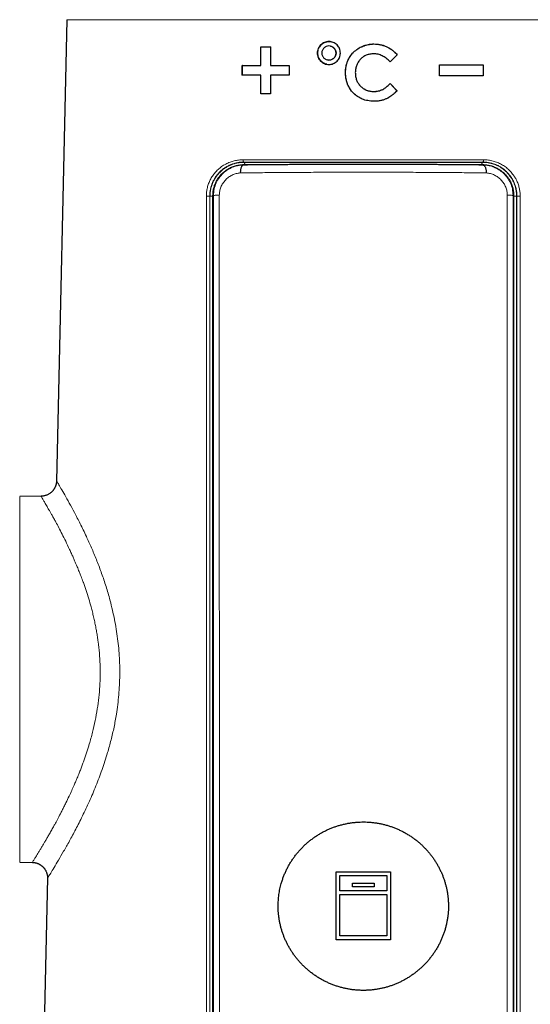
# Model space of a CAD drawing. Header units: millimetres. Extents: x 8 to 882, y 12 to 770.
# Tile 46 of 60: x 425 to 472, y 555 to 645. Entities that reach past the tile are written whole.
import ezdxf

# ---------------------------------------------------------------- set-up
doc = ezdxf.new("R2010")
doc.units = ezdxf.units.MM

msp = doc.modelspace()

# ---------------------------------------------------------------- linework, layer by layer
at = {"color": 7, "linetype": 'Continuous', "lineweight": 30}
for p, q in [((429.832, 645.3), (428.87, 603)), ((447.6, 642.8), (448.5, 642.8)), ((447.6, 641.1), (447.6, 642.8)), ((447.614, 642.799), (447.6, 642.8)), ((447.614, 641.099), (447.614, 642.799)), ((447.614, 642.799), (448.512, 642.799)), ((448.5, 642.8), (448.5, 641.1)), ((453.983, 642.88), (453.978, 642.881)), ((457.979, 643.076), (457.981, 643.077)), ((460.11, 642.08), (459.452, 641.451)), ((460.114, 642.081), (459.456, 641.452)), ((460.11, 642.08), (460.114, 642.081)), ((445.9, 640.2), (445.9, 641.1)), ((445.916, 641.099), (445.9, 641.1)), ((445.916, 640.199), (445.916, 641.099)), ((447.614, 641.099), (447.6, 641.1)), ((448.512, 641.099), (448.5, 641.1)), ((450.2, 641.1), (450.2, 640.2)), ((453.73, 641.605), (453.735, 641.604)), ((464, 640.15), (464, 641.15)), ((467.984, 641.149), (468, 641.15)), ((467.984, 641.149), (467.984, 640.149)), ((468, 641.15), (468, 640.15)), ((447.6, 638.5), (447.6, 640.2)), ((447.614, 640.199), (447.6, 640.2)), ((447.614, 638.499), (447.614, 640.199)), ((448.5, 640.2), (448.5, 638.5)), ((455.373, 640.456), (455.371, 640.456)), ((459.452, 639.444), (460.09, 638.774)), ((459.456, 639.445), (460.094, 638.775)), ((448.5, 638.5), (447.6, 638.5)), ((457.961, 638.717), (457.963, 638.718)), ((460.09, 638.774), (460.094, 638.775)), ((427.458, 601.607), (425.495, 601.573)), ((425.495, 568.063), (426.662, 568.042)), ((454.507, 567.181), (454.5, 567.186)), ((459.493, 567.181), (459.5, 567.186)), ((428.042, 566.619), (426.012, 477.329)), ((454.85, 565.44), (454.85, 566.838)), ((456.003, 566.138), (456, 566.142)), ((456, 565.792), (456, 566.142)), ((456.003, 565.789), (456.003, 566.138)), ((457.997, 566.138), (458, 566.142)), ((457.997, 566.138), (457.997, 565.789)), ((458, 566.142), (458, 565.792)), ((459.15, 566.838), (459.15, 565.44)), ((454.856, 565.437), (454.85, 565.44)), ((459.144, 565.437), (459.15, 565.44)), ((454.507, 560.945), (454.5, 560.943)), ((459.493, 560.945), (459.5, 560.943))]:
    msp.add_line(p, q, dxfattribs=at)
at = {"color": 252, "linetype": 'Continuous', "lineweight": 0}
for p, q in [((484.168, 645.3), (429.832, 645.3)), ((446.001, 632.004), (446.002, 631.974)), ((446.05, 632.252), (446.05, 632.222)), ((467.95, 632.222), (467.95, 632.252)), ((467.999, 632.004), (467.998, 631.974)), ((443.219, 629.187), (443.265, 629.187)), ((443.261, 495.733), (443.265, 629.187)), ((443.797, 629.209), (443.816, 495.754)), ((470.184, 495.754), (470.203, 629.209)), ((470.735, 629.187), (470.739, 495.733)), ((470.781, 629.187), (470.735, 629.187)), ((442.944, 629.118), (442.915, 629.118)), ((471.085, 629.118), (471.056, 629.118)), ((425.495, 601.573), (425.495, 568.063))]:
    msp.add_line(p, q, dxfattribs=at)
at = {"color": 252, "linetype": 'Continuous', "lineweight": 0, "flags": 128}
for points in [[(445.972, 632.457), (445.972, 632.428), (445.974, 632.4), (445.978, 632.373), (445.983, 632.348), (445.99, 632.324), (445.998, 632.304), (446.007, 632.286), (446.017, 632.272), (446.028, 632.261), (446.039, 632.255), (446.05, 632.252)], [(446.134, 632.017), (446.133, 632.046), (446.131, 632.074), (446.127, 632.101), (446.121, 632.126), (446.114, 632.149), (446.106, 632.17), (446.096, 632.188), (446.085, 632.202), (446.074, 632.212), (446.062, 632.219), (446.05, 632.222)], [(467.95, 632.222), (467.938, 632.219), (467.926, 632.212), (467.915, 632.202), (467.904, 632.188), (467.894, 632.17), (467.886, 632.149), (467.879, 632.126), (467.873, 632.101), (467.869, 632.074), (467.867, 632.046), (467.866, 632.017)], [(468.028, 632.457), (468.028, 632.428), (468.026, 632.4), (468.022, 632.373), (468.017, 632.348), (468.01, 632.324), (468.002, 632.304), (467.993, 632.286), (467.983, 632.272), (467.972, 632.261), (467.961, 632.255), (467.95, 632.252)]]:
    msp.add_lwpolyline(points, dxfattribs=at)
at = {"color": 252, "linetype": 'Continuous', "lineweight": 0}
for centre, radius, start, end in [((442.716, 625.929), 3.195, 86.43097, 91.89336), ((443.132, 631.94), 2.828, 266.18585, 271.78392), ((470.866, 632.08), 2.969, 268.35453, 273.68023), ((471.284, 625.929), 3.195, 88.10664, 93.56903)]:
    msp.add_arc(centre, radius, start, end, dxfattribs=at)
at = {"color": 7, "linetype": 'Continuous', "lineweight": 30}
for points, knots in [([(454.9, 642.244), (454.896, 642.173), (454.889, 642.035), (454.829, 641.837), (454.73, 641.655), (454.595, 641.495), (454.435, 641.361), (454.254, 641.263), (454.056, 641.205), (453.848, 641.188), (453.641, 641.206), (453.444, 641.264), (453.264, 641.362), (453.104, 641.496), (452.97, 641.655), (452.871, 641.837), (452.812, 642.034), (452.794, 642.243), (452.812, 642.451), (452.87, 642.649), (452.969, 642.831), (453.103, 642.991), (453.263, 643.125), (453.443, 643.223), (453.641, 643.282), (453.848, 643.3), (454.056, 643.282), (454.253, 643.224), (454.435, 643.126), (454.595, 642.992), (454.73, 642.833), (454.829, 642.651), (454.89, 642.453), (454.897, 642.314), (454.9, 642.244)], [0, 0, 0, 0, 0.0318899, 0.0624968, 0.093107, 0.1250074, 0.1567585, 0.1873147, 0.2179466, 0.2499158, 0.2817404, 0.3123563, 0.3430038, 0.3749195, 0.4068764, 0.4375067, 0.468093, 0.4999221, 0.5316984, 0.5622415, 0.5928562, 0.6248375, 0.6566277, 0.6872222, 0.7178808, 0.7498559, 0.7817337, 0.8123541, 0.8429772, 0.8748623, 0.9068131, 0.9374596, 0.9680913, 1, 1, 1, 1]), ([(453.666, 641.212), (453.66, 641.212), (453.586, 641.219), (453.451, 641.27), (453.269, 641.363), (453.109, 641.495), (452.978, 641.654), (452.881, 641.837), (452.82, 642.035), (452.799, 642.241), (452.82, 642.448), (452.88, 642.647), (452.978, 642.83), (453.109, 642.991), (453.269, 643.122), (453.451, 643.219), (453.648, 643.28), (453.853, 643.297), (453.995, 643.292), (454.063, 643.271), (454.067, 643.27)], [0, 0, 0, 0, 0.005509, 0.067267, 0.129348, 0.191262, 0.253209, 0.315324, 0.377143, 0.439334, 0.501195, 0.5633, 0.625362, 0.68723, 0.749373, 0.81115, 0.873225, 0.935111, 0.99701, 1, 1, 1, 1]), ([(454.5, 642.244), (454.49, 642.158), (454.47, 641.988), (454.319, 641.771), (454.104, 641.627), (453.849, 641.577), (453.595, 641.628), (453.379, 641.772), (453.234, 641.987), (453.183, 642.243), (453.234, 642.499), (453.379, 642.716), (453.595, 642.86), (453.849, 642.911), (454.104, 642.86), (454.319, 642.716), (454.47, 642.5), (454.49, 642.329), (454.5, 642.244)], [0, 0, 0, 0, 0.062533, 0.125007, 0.187461, 0.249922, 0.312412, 0.374942, 0.43747, 0.499941, 0.562385, 0.624838, 0.687326, 0.749866, 0.812404, 0.874886, 0.937335, 1, 1, 1, 1]), ([(453.98, 642.868), (454.022, 642.862), (454.147, 642.844), (454.323, 642.712), (454.474, 642.5), (454.494, 642.329), (454.504, 642.243)], [0, 0, 0, 0, 0.140619, 0.426705, 0.712801, 1, 1, 1, 1]), ([(455.371, 640.456), (455.381, 640.64), (455.401, 640.995), (455.546, 641.498), (455.741, 641.872), (455.939, 642.138), (456.169, 642.385), (456.497, 642.653), (456.95, 642.891), (457.45, 643.041), (457.801, 643.065), (457.981, 643.077)], [0, 0, 0, 0, 0.133625, 0.258072, 0.378084, 0.438149, 0.499083, 0.62313, 0.74481, 0.868921, 1, 1, 1, 1]), ([(455.373, 640.456), (455.375, 640.542), (455.378, 640.713), (455.412, 640.969), (455.466, 641.221), (455.546, 641.466), (455.653, 641.701), (455.826, 641.997), (456.101, 642.331), (456.507, 642.653), (456.874, 642.846), (457.165, 642.953), (457.365, 643.008), (457.567, 643.047), (457.773, 643.071), (457.91, 643.074), (457.979, 643.076)], [0, 0, 0, 0, 0.062692, 0.124968, 0.187317, 0.2502, 0.3122, 0.374495, 0.499492, 0.62418, 0.74928, 0.799729, 0.849534, 0.900075, 0.949578, 1, 1, 1, 1]), ([(457.979, 643.076), (458.081, 643.073), (458.284, 643.067), (458.584, 643.013), (458.876, 642.931), (459.157, 642.818), (459.424, 642.675), (459.647, 642.521), (459.829, 642.371), (459.976, 642.231), (460.065, 642.131), (460.11, 642.08)], [0, 0, 0, 0, 0.125337, 0.250651, 0.375665, 0.499794, 0.624443, 0.749909, 0.83424, 0.915979, 1, 1, 1, 1]), ([(457.981, 643.077), (458.085, 643.072), (458.291, 643.064), (458.592, 643.013), (458.88, 642.933), (459.154, 642.823), (459.416, 642.683), (459.664, 642.512), (459.9, 642.312), (460.042, 642.159), (460.114, 642.081)], [0, 0, 0, 0, 0.128828, 0.253735, 0.376077, 0.497294, 0.618864, 0.742254, 0.868866, 1, 1, 1, 1]), ([(454.504, 642.243), (454.494, 642.158), (454.474, 641.987), (454.323, 641.769), (454.109, 641.629), (453.897, 641.575), (453.776, 641.606), (453.738, 641.616)], [0, 0, 0, 0, 0.2241608, 0.4480243, 0.6716845, 0.8952863, 1, 1, 1, 1]), ([(457.946, 642.179), (457.828, 642.171), (457.599, 642.154), (457.275, 642.054), (456.986, 641.897), (456.739, 641.684), (456.536, 641.427), (456.387, 641.134), (456.292, 640.807), (456.276, 640.577), (456.268, 640.458)], [0, 0, 0, 0, 0.132468, 0.2566, 0.377179, 0.499407, 0.620953, 0.741888, 0.866834, 1, 1, 1, 1]), ([(459.456, 641.452), (459.343, 641.56), (459.127, 641.767), (458.751, 641.994), (458.356, 642.143), (458.082, 642.167), (457.946, 642.179)], [0, 0, 0, 0, 0.271229, 0.521999, 0.761442, 1, 1, 1, 1]), ([(457.967, 637.82), (457.78, 637.833), (457.42, 637.856), (456.912, 638.003), (456.463, 638.235), (456.081, 638.554), (455.77, 638.943), (455.545, 639.397), (455.404, 639.908), (455.382, 640.269), (455.371, 640.456)], [0, 0, 0, 0, 0.135382, 0.260596, 0.380153, 0.499213, 0.618465, 0.738499, 0.864244, 1, 1, 1, 1]), ([(456.267, 638.404), (456.208, 638.457), (456.085, 638.566), (455.919, 638.756), (455.768, 638.967), (455.641, 639.193), (455.55, 639.405), (455.487, 639.596), (455.444, 639.765), (455.411, 639.936), (455.388, 640.108), (455.376, 640.282), (455.374, 640.397), (455.373, 640.456)], [0, 0, 0, 0, 0.101816, 0.213492, 0.325865, 0.43811, 0.549906, 0.624066, 0.699239, 0.774928, 0.850285, 0.924417, 1, 1, 1, 1]), ([(456.268, 640.458), (456.274, 640.336), (456.287, 640.101), (456.377, 639.766), (456.499, 639.517), (456.624, 639.339), (456.767, 639.173), (456.978, 638.992), (457.274, 638.834), (457.607, 638.737), (457.841, 638.724), (457.963, 638.718)], [0, 0, 0, 0, 0.134461, 0.259427, 0.379189, 0.438706, 0.498759, 0.621066, 0.741789, 0.866429, 1, 1, 1, 1]), ([(456.579, 639.416), (456.627, 639.347), (456.741, 639.186), (456.989, 638.991), (457.29, 638.831), (457.62, 638.733), (457.847, 638.722), (457.961, 638.717)], [0, 0, 0, 0, 0.156578, 0.366582, 0.577676, 0.788175, 1, 1, 1, 1]), ([(457.963, 638.718), (458.114, 638.729), (458.311, 638.743), (458.544, 638.808), (458.671, 638.855), (458.864, 638.947), (459.135, 639.137), (459.341, 639.334), (459.456, 639.445)], [0, 0, 0, 0, 0.264241, 0.345248, 0.423462, 0.499458, 0.720467, 1, 1, 1, 1]), ([(457.961, 638.717), (458.009, 638.718), (458.104, 638.721), (458.246, 638.734), (458.409, 638.767), (458.532, 638.798), (458.603, 638.83), (458.609, 638.833)], [0, 0, 0, 0, 0.217122, 0.42905, 0.644922, 0.968821, 1, 1, 1, 1]), ([(460.094, 638.775), (460.009, 638.695), (459.847, 638.542), (459.6, 638.343), (459.368, 638.182), (459.131, 638.051), (458.877, 637.95), (458.595, 637.877), (458.288, 637.831), (458.076, 637.824), (457.967, 637.82)], [0, 0, 0, 0, 0.146327, 0.277942, 0.39547, 0.499793, 0.614923, 0.73565, 0.863563, 1, 1, 1, 1]), ([(460.09, 638.774), (460.032, 638.718), (459.917, 638.606), (459.734, 638.448), (459.544, 638.301), (459.344, 638.168), (459.124, 638.047), (458.962, 637.988), (458.875, 637.957)], [0, 0, 0, 0, 0.163486, 0.325241, 0.491092, 0.651916, 0.811871, 1, 1, 1, 1]), ([(443.219, 629.187), (443.22, 629.242), (443.222, 629.353), (443.237, 629.518), (443.262, 629.681), (443.296, 629.847), (443.343, 630.015), (443.401, 630.184), (443.47, 630.349), (443.548, 630.507), (443.639, 630.666), (443.744, 630.825), (443.864, 630.981), (443.994, 631.127), (444.132, 631.263), (444.277, 631.388), (444.43, 631.502), (444.589, 631.604), (444.753, 631.696), (444.923, 631.776), (445.096, 631.845), (445.272, 631.901), (445.451, 631.945), (445.633, 631.977), (445.816, 631.998), (445.939, 632.002), (446.001, 632.004)], [0, 0, 0, 0, 0.035481, 0.071047, 0.106616, 0.142099, 0.180956, 0.219952, 0.259008, 0.298027, 0.336902, 0.381319, 0.425892, 0.470534, 0.515138, 0.55958, 0.603833, 0.648211, 0.692637, 0.737026, 0.781286, 0.824952, 0.868736, 0.912557, 0.956337, 1, 1, 1, 1]), ([(446.002, 631.974), (445.984, 631.969), (445.948, 631.959), (445.896, 631.914), (445.846, 631.845), (445.803, 631.751), (445.767, 631.639), (445.742, 631.514), (445.727, 631.384), (445.725, 631.296), (445.724, 631.253)], [0, 0, 0, 0, 0.117414, 0.241097, 0.369344, 0.5, 0.630656, 0.758903, 0.882586, 1, 1, 1, 1]), ([(446.001, 632.004), (446.171, 632.006), (446.513, 632.009), (447.032, 632.015), (447.555, 632.02), (448.082, 632.024), (448.614, 632.029), (449.149, 632.033), (449.688, 632.037), (450.236, 632.04), (450.793, 632.044), (451.358, 632.047), (451.926, 632.05), (452.49, 632.052), (453.052, 632.054), (453.61, 632.056), (454.169, 632.058), (454.731, 632.059), (455.295, 632.06), (455.862, 632.061), (456.429, 632.061), (457.021, 632.062), (457.637, 632.061), (458.278, 632.061), (458.918, 632.06), (459.556, 632.059), (460.193, 632.057), (460.828, 632.055), (461.461, 632.052), (462.056, 632.05), (462.613, 632.047), (463.132, 632.044), (463.649, 632.041), (464.164, 632.038), (464.694, 632.034), (465.241, 632.03), (465.802, 632.025), (466.359, 632.02), (466.911, 632.015), (467.459, 632.01), (467.819, 632.006), (467.999, 632.004)], [0, 0, 0, 0, 0.024796, 0.049599, 0.074401, 0.099197, 0.123994, 0.148796, 0.173598, 0.198395, 0.223942, 0.249496, 0.27505, 0.300597, 0.325409, 0.350226, 0.375043, 0.399855, 0.424851, 0.449854, 0.474856, 0.499852, 0.528079, 0.556315, 0.58455, 0.612777, 0.641004, 0.669239, 0.697474, 0.725701, 0.749177, 0.772659, 0.796144, 0.819627, 0.843102, 0.86924, 0.895392, 0.921551, 0.94771, 0.973861, 1, 1, 1, 1]), ([(467.998, 631.974), (468.016, 631.969), (468.052, 631.959), (468.104, 631.914), (468.154, 631.845), (468.197, 631.751), (468.233, 631.639), (468.258, 631.514), (468.273, 631.384), (468.275, 631.296), (468.276, 631.253)], [0, 0, 0, 0, 0.117414, 0.241097, 0.369344, 0.5, 0.630656, 0.758903, 0.882586, 1, 1, 1, 1]), ([(467.999, 632.004), (468.009, 632.004), (468.088, 632.003), (468.236, 631.994), (468.442, 631.966), (468.646, 631.923), (468.845, 631.865), (469.029, 631.797), (469.198, 631.72), (469.352, 631.639), (469.502, 631.547), (469.646, 631.447), (469.784, 631.337), (469.906, 631.226), (470.013, 631.119), (470.112, 631.008), (470.213, 630.882), (470.313, 630.74), (470.405, 630.592), (470.489, 630.437), (470.563, 630.275), (470.627, 630.108), (470.68, 629.936), (470.723, 629.759), (470.755, 629.58), (470.772, 629.424), (470.78, 629.293), (470.78, 629.223), (470.781, 629.187)], [0, 0, 0, 0, 0.006882, 0.056077, 0.10544, 0.154863, 0.204231, 0.253431, 0.294447, 0.335606, 0.376829, 0.418044, 0.459182, 0.500185, 0.531846, 0.563507, 0.602447, 0.641514, 0.68061, 0.719654, 0.758575, 0.797696, 0.836979, 0.876308, 0.915574, 0.954679, 0.97734, 1, 1, 1, 1]), ([(443.218, 495.733), (443.218, 503.78), (443.218, 524.794), (443.219, 552.812), (443.219, 586.791), (443.219, 610.261), (443.219, 626.728), (443.219, 629.187)], [0, 0, 0, 0, 0.180884, 0.472392, 0.629833, 0.944715, 1, 1, 1, 1]), ([(470.781, 629.187), (470.781, 622.187), (470.781, 601.179), (470.781, 573.168), (470.781, 538.149), (470.782, 514.672), (470.782, 498.199), (470.782, 495.733)], [0, 0, 0, 0, 0.157368, 0.472251, 0.629692, 0.944574, 1, 1, 1, 1]), ([(428.87, 603.012), (428.868, 602.976), (428.865, 602.903), (428.849, 602.796), (428.827, 602.693), (428.799, 602.597), (428.766, 602.509), (428.731, 602.429), (428.694, 602.357), (428.657, 602.294), (428.622, 602.239), (428.588, 602.191), (428.554, 602.148), (428.516, 602.102), (428.468, 602.048), (428.406, 601.988), (428.331, 601.923), (428.244, 601.858), (428.149, 601.798), (428.048, 601.745), (427.943, 601.7), (427.83, 601.662), (427.709, 601.633), (427.584, 601.613), (427.499, 601.609), (427.457, 601.607)], [0, 0, 0, 0, 0.049477, 0.099527, 0.147439, 0.192903, 0.235652, 0.275457, 0.312132, 0.345532, 0.375542, 0.402079, 0.425228, 0.449735, 0.48399, 0.523503, 0.5682, 0.617936, 0.672485, 0.721391, 0.773168, 0.827513, 0.884072, 0.942442, 1, 1, 1, 1]), ([(449.193, 564.032), (449.194, 563.927), (449.197, 563.717), (449.218, 563.403), (449.251, 563.09), (449.297, 562.777), (449.357, 562.462), (449.431, 562.147), (449.518, 561.836), (449.617, 561.533), (449.727, 561.237), (449.848, 560.949), (449.981, 560.666), (450.125, 560.387), (450.283, 560.111), (450.453, 559.84), (450.634, 559.577), (450.826, 559.32), (451.028, 559.072), (451.241, 558.832), (451.463, 558.6), (451.697, 558.376), (451.942, 558.16), (452.198, 557.953), (452.463, 557.756), (452.736, 557.57), (453.016, 557.396), (453.304, 557.234), (453.599, 557.084), (453.902, 556.945), (454.215, 556.818), (454.537, 556.704), (454.864, 556.603), (455.188, 556.518), (455.51, 556.449), (455.828, 556.394), (456.148, 556.352), (456.473, 556.323), (456.802, 556.308), (457.135, 556.306), (457.468, 556.319), (457.793, 556.346), (458.11, 556.385), (458.418, 556.435), (458.724, 556.498), (459.029, 556.574), (459.334, 556.662), (459.638, 556.764), (459.937, 556.878), (460.229, 557.004), (460.515, 557.14), (460.793, 557.288), (461.065, 557.445), (461.333, 557.616), (461.595, 557.798), (461.852, 557.992), (462.101, 558.197), (462.342, 558.412), (462.575, 558.639), (462.799, 558.875), (463.013, 559.121), (463.219, 559.378), (463.415, 559.646), (463.602, 559.925), (463.776, 560.211), (463.937, 560.503), (464.084, 560.8), (464.217, 561.1), (464.337, 561.405), (464.446, 561.72), (464.541, 562.042), (464.624, 562.372), (464.691, 562.706), (464.742, 563.034), (464.778, 563.355), (464.8, 563.668), (464.809, 563.983), (464.805, 564.301), (464.787, 564.621), (464.755, 564.944), (464.709, 565.266), (464.651, 565.578), (464.582, 565.88), (464.502, 566.173), (464.411, 566.463), (464.308, 566.751), (464.192, 567.037), (464.063, 567.32), (463.923, 567.598), (463.772, 567.87), (463.611, 568.135), (463.439, 568.393), (463.257, 568.644), (463.063, 568.89), (462.858, 569.129), (462.642, 569.362), (462.416, 569.586), (462.18, 569.802), (461.934, 570.01), (461.677, 570.208), (461.413, 570.396), (461.138, 570.574), (460.853, 570.742), (460.559, 570.9), (460.257, 571.045), (459.952, 571.176), (459.644, 571.294), (459.334, 571.397), (459.019, 571.488), (458.697, 571.567), (458.369, 571.632), (458.035, 571.684), (457.698, 571.721), (457.367, 571.744), (457.041, 571.752), (456.721, 571.747), (456.402, 571.729), (456.081, 571.698), (455.758, 571.653), (455.434, 571.595), (455.114, 571.522), (454.8, 571.438), (454.494, 571.341), (454.196, 571.234), (453.902, 571.115), (453.611, 570.983), (453.324, 570.839), (453.04, 570.681), (452.763, 570.511), (452.493, 570.331), (452.232, 570.139), (451.979, 569.938), (451.734, 569.726), (451.497, 569.502), (451.267, 569.266), (451.045, 569.018), (450.833, 568.761), (450.634, 568.497), (450.448, 568.226), (450.274, 567.949), (450.112, 567.664), (449.96, 567.37), (449.82, 567.066), (449.693, 566.753), (449.579, 566.434), (449.486, 566.135), (449.413, 565.858), (449.355, 565.605), (449.305, 565.349), (449.265, 565.09), (449.232, 564.828), (449.21, 564.563), (449.195, 564.297), (449.194, 564.12), (449.193, 564.032)], [0, 0, 0, 0, 0.0064202, 0.0128464, 0.0192727, 0.025693, 0.0323097, 0.0389326, 0.0455556, 0.0521725, 0.0585901, 0.0650131, 0.0714362, 0.077854, 0.0844473, 0.0910461, 0.097645, 0.1042384, 0.1108584, 0.1174838, 0.1241092, 0.1307292, 0.1375313, 0.1443392, 0.1511471, 0.1579491, 0.1647364, 0.1715298, 0.1783231, 0.1851102, 0.1921061, 0.1991091, 0.2061118, 0.2131076, 0.2196948, 0.2262881, 0.2328812, 0.2394684, 0.2462602, 0.2530588, 0.2598574, 0.2666492, 0.2730267, 0.2794095, 0.2857925, 0.29217, 0.2987281, 0.3052919, 0.3118559, 0.3184141, 0.3248832, 0.3313576, 0.337832, 0.3443012, 0.3509441, 0.3575925, 0.364241, 0.3708839, 0.3776087, 0.3843392, 0.3910696, 0.3977944, 0.4047121, 0.4116362, 0.4185602, 0.4254778, 0.4322253, 0.438979, 0.4457325, 0.4524798, 0.4594433, 0.4664141, 0.4733847, 0.480348, 0.4867666, 0.4931912, 0.4996158, 0.5060344, 0.5126538, 0.5192798, 0.5259058, 0.5325254, 0.5387236, 0.5449271, 0.5511307, 0.5573291, 0.5636986, 0.5700736, 0.5764487, 0.5828184, 0.5891849, 0.5955565, 0.6019282, 0.6082948, 0.61483, 0.6213706, 0.6279113, 0.6344466, 0.6411064, 0.6477718, 0.6544372, 0.6610969, 0.6679471, 0.6748036, 0.6816599, 0.68851, 0.6952081, 0.7019122, 0.7086162, 0.7153142, 0.7222174, 0.7291273, 0.7360371, 0.7429402, 0.7494631, 0.7559918, 0.7625205, 0.7690434, 0.7757586, 0.78248, 0.7892015, 0.7959168, 0.802401, 0.8088906, 0.8153803, 0.8218647, 0.8285283, 0.8351976, 0.8418669, 0.8485306, 0.855177, 0.8618289, 0.8684808, 0.8751272, 0.8819621, 0.8888031, 0.8956441, 0.9024789, 0.9091897, 0.9159066, 0.9226233, 0.9293339, 0.9362545, 0.9431822, 0.9501097, 0.95703, 0.9623439, 0.9676611, 0.9729783, 0.9782921, 0.9837173, 0.9891461, 0.9945748, 1, 1, 1, 1]), ([(426.656, 568.042), (426.694, 568.041), (426.767, 568.038), (426.873, 568.023), (426.971, 568.002), (427.06, 567.977), (427.139, 567.949), (427.209, 567.92), (427.269, 567.891), (427.323, 567.862), (427.373, 567.833), (427.42, 567.802), (427.463, 567.772), (427.502, 567.742), (427.538, 567.713), (427.569, 567.686), (427.596, 567.661), (427.62, 567.639), (427.643, 567.615), (427.671, 567.587), (427.705, 567.548), (427.746, 567.498), (427.791, 567.437), (427.837, 567.367), (427.881, 567.289), (427.925, 567.199), (427.965, 567.098), (427.999, 566.986), (428.025, 566.864), (428.041, 566.734), (428.042, 566.645), (428.042, 566.6)], [0, 0, 0, 0, 0.05084, 0.09902, 0.144125, 0.1858, 0.223746, 0.257722, 0.287542, 0.313066, 0.340672, 0.3656, 0.389194, 0.411424, 0.432267, 0.451705, 0.467239, 0.481728, 0.495214, 0.512096, 0.535273, 0.564716, 0.600356, 0.636528, 0.677213, 0.722217, 0.771275, 0.824043, 0.8801, 0.938942, 1, 1, 1, 1]), ([(454.5, 567.186), (454.916, 567.187), (455.746, 567.19), (457, 567.191), (458.254, 567.19), (459.084, 567.187), (459.5, 567.186)], [0, 0, 0, 0, 0.2503754, 0.5, 0.7496246, 1, 1, 1, 1]), ([(454.507, 567.181), (454.921, 567.183), (455.748, 567.185), (456.999, 567.186), (458.251, 567.185), (459.079, 567.183), (459.493, 567.181)], [0, 0, 0, 0, 0.249795, 0.499697, 0.749902, 1, 1, 1, 1]), ([(454.85, 566.838), (455.326, 566.839), (456.28, 566.842), (457.719, 566.842), (458.673, 566.839), (459.15, 566.838)], [0, 0, 0, 0, 0.3331178, 0.6665801, 1, 1, 1, 1]), ([(456.003, 566.138), (456.335, 566.139), (457, 566.139), (457.665, 566.139), (457.997, 566.138)], [0, 0, 0, 0, 0.5, 1, 1, 1, 1]), ([(459.15, 565.44), (458.674, 565.441), (457.72, 565.444), (456.281, 565.444), (455.327, 565.441), (454.85, 565.44)], [0, 0, 0, 0, 0.3331177, 0.6665812, 1, 1, 1, 1]), ([(454.85, 565.09), (455.327, 565.092), (456.28, 565.094), (457.72, 565.094), (458.673, 565.092), (459.15, 565.09)], [0, 0, 0, 0, 0.333551, 0.666449, 1, 1, 1, 1]), ([(459.144, 565.437), (458.669, 565.439), (457.718, 565.441), (456.283, 565.441), (455.332, 565.439), (454.856, 565.437)], [0, 0, 0, 0, 0.33312, 0.666579, 1, 1, 1, 1]), ([(459.5, 560.943), (459.084, 560.944), (458.254, 560.947), (457, 560.948), (455.746, 560.947), (454.916, 560.944), (454.5, 560.943)], [0, 0, 0, 0, 0.2503756, 0.5, 0.7496243, 1, 1, 1, 1]), ([(459.493, 560.945), (459.079, 560.947), (458.252, 560.949), (457.001, 560.95), (455.749, 560.949), (454.921, 560.947), (454.507, 560.945)], [0, 0, 0, 0, 0.2497947, 0.4996968, 0.7499022, 1, 1, 1, 1]), ([(459.15, 561.295), (458.674, 561.296), (457.72, 561.298), (456.281, 561.298), (455.327, 561.296), (454.85, 561.295)], [0, 0, 0, 0, 0.333118, 0.66658, 1, 1, 1, 1])]:
    msp.add_open_spline(points, degree=3, knots=knots, dxfattribs=at)
for points in [[(445.9, 641.1), (446.18, 641.1), (446.741, 641.1), (447.314, 641.1), (447.6, 641.1)], [(445.916, 641.099), (446.196, 641.099), (446.756, 641.099), (447.328, 641.099), (447.614, 641.099)], [(448.5, 641.1), (448.781, 641.1), (449.344, 641.1), (449.915, 641.1), (450.2, 641.1)], [(448.512, 641.099), (448.793, 641.099), (449.355, 641.099), (449.925, 641.099), (450.21, 641.099)], [(463.99, 641.149), (464.443, 641.149), (465.349, 641.149), (466.683, 641.149), (467.55, 641.149), (467.984, 641.149)], [(464, 641.15), (464.454, 641.15), (465.361, 641.15), (466.697, 641.15), (467.566, 641.15), (468, 641.15)], [(447.6, 640.2), (447.314, 640.2), (446.741, 640.2), (446.18, 640.2), (445.9, 640.2)], [(450.2, 640.2), (449.915, 640.2), (449.344, 640.2), (448.781, 640.2), (448.5, 640.2)], [(468, 640.15), (467.566, 640.15), (466.697, 640.15), (465.361, 640.15), (464.454, 640.15), (464, 640.15)], [(454.5, 560.943), (454.5, 561.637), (454.5, 563.025), (454.5, 565.11), (454.5, 566.494), (454.5, 567.186)], [(454.507, 560.945), (454.507, 561.639), (454.507, 563.025), (454.507, 565.107), (454.507, 566.49), (454.507, 567.181)], [(459.493, 567.181), (459.493, 566.49), (459.493, 565.107), (459.493, 563.025), (459.493, 561.639), (459.493, 560.945)], [(459.5, 567.186), (459.5, 566.494), (459.5, 565.11), (459.5, 563.025), (459.5, 561.637), (459.5, 560.943)], [(456, 566.142), (456.333, 566.143), (457, 566.145), (457.667, 566.143), (458, 566.142)], [(454.85, 561.295), (454.85, 561.927), (454.85, 563.193), (454.85, 564.458), (454.85, 565.09)], [(458, 565.792), (457.667, 565.793), (457, 565.795), (456.333, 565.793), (456, 565.792)], [(459.15, 565.09), (459.15, 564.458), (459.15, 563.193), (459.15, 561.927), (459.15, 561.295)]]:
    msp.add_open_spline(points, degree=3, dxfattribs=at)
at = {"color": 252, "linetype": 'Continuous', "lineweight": 0}
for points, knots in [([(442.611, 629.122), (442.612, 629.188), (442.614, 629.32), (442.633, 629.517), (442.662, 629.712), (442.703, 629.905), (442.754, 630.094), (442.817, 630.278), (442.89, 630.458), (442.973, 630.632), (443.065, 630.8), (443.167, 630.964), (443.282, 631.125), (443.407, 631.281), (443.541, 631.429), (443.683, 631.567), (443.838, 631.702), (444.007, 631.832), (444.192, 631.954), (444.384, 632.064), (444.581, 632.161), (444.778, 632.242), (444.975, 632.309), (445.169, 632.363), (445.367, 632.405), (445.567, 632.434), (445.769, 632.453), (445.904, 632.456), (445.972, 632.457)], [0, 0, 0, 0, 0.035417, 0.07096, 0.10655, 0.142101, 0.177525, 0.2129, 0.24838, 0.283904, 0.319402, 0.354793, 0.392703, 0.430712, 0.468763, 0.50679, 0.544715, 0.587874, 0.631151, 0.674476, 0.717767, 0.760937, 0.800683, 0.840547, 0.880471, 0.920394, 0.960256, 1, 1, 1, 1]), ([(446.05, 632.252), (446.05, 632.252), (446.003, 632.252), (445.91, 632.25), (445.769, 632.241), (445.629, 632.225), (445.49, 632.203), (445.351, 632.175), (445.213, 632.14), (445.077, 632.099), (444.934, 632.048), (444.785, 631.987), (444.631, 631.915), (444.481, 631.833), (444.334, 631.743), (444.191, 631.644), (444.049, 631.533), (443.911, 631.411), (443.776, 631.278), (443.652, 631.139), (443.537, 630.995), (443.446, 630.865), (443.374, 630.751), (443.312, 630.645), (443.247, 630.524), (443.183, 630.388), (443.13, 630.26), (443.086, 630.14), (443.047, 630.019), (443.009, 629.884), (442.975, 629.735), (442.949, 629.583), (442.93, 629.43), (442.918, 629.274), (442.915, 629.17), (442.915, 629.118), (442.915, 629.118)], [0, 0, 0, 0, 0.0000114, 0.0296057, 0.0591998, 0.0889959, 0.1187919, 0.148837, 0.1788822, 0.2091338, 0.2393857, 0.2752289, 0.3110714, 0.3471361, 0.3832007, 0.4196058, 0.4560103, 0.4955624, 0.5340683, 0.5725726, 0.6093076, 0.6460416, 0.6679611, 0.6898803, 0.719364, 0.7488673, 0.778349, 0.8006904, 0.8230315, 0.852246, 0.8815621, 0.9108778, 0.9404849, 0.9700918, 0.9999886, 1, 1, 1, 1]), ([(442.944, 629.118), (442.944, 629.118), (442.944, 629.166), (442.946, 629.262), (442.957, 629.417), (442.977, 629.582), (443.009, 629.757), (443.05, 629.93), (443.102, 630.101), (443.163, 630.269), (443.235, 630.435), (443.317, 630.596), (443.407, 630.753), (443.503, 630.898), (443.604, 631.034), (443.708, 631.159), (443.815, 631.276), (443.933, 631.392), (444.062, 631.506), (444.203, 631.616), (444.345, 631.714), (444.488, 631.803), (444.629, 631.88), (444.772, 631.949), (444.912, 632.007), (445.05, 632.058), (445.187, 632.101), (445.326, 632.138), (445.468, 632.169), (445.611, 632.192), (445.756, 632.209), (445.903, 632.219), (446.001, 632.222), (446.05, 632.222), (446.05, 632.222)], [0, 0, 0, 0, 0.000012, 0.027977, 0.055942, 0.09026, 0.12486, 0.15946, 0.194525, 0.22959, 0.264983, 0.301802, 0.337709, 0.373617, 0.40736, 0.441103, 0.47324, 0.505378, 0.543428, 0.580471, 0.617515, 0.652239, 0.686963, 0.719972, 0.752982, 0.783491, 0.813999, 0.844733, 0.875466, 0.90648, 0.937493, 0.968741, 0.999988, 1, 1, 1, 1]), ([(443.265, 629.187), (443.278, 629.388), (443.302, 629.782), (443.494, 630.335), (443.774, 630.822), (444.134, 631.231), (444.55, 631.555), (445.008, 631.79), (445.495, 631.94), (445.832, 631.962), (446.002, 631.974)], [0, 0, 0, 0, 0.133506, 0.262317, 0.388961, 0.514288, 0.6373, 0.758245, 0.878711, 1, 1, 1, 1]), ([(446.134, 632.017), (446.089, 632.017), (446.001, 632.015), (445.868, 632.006), (445.76, 631.994), (445.697, 631.984), (445.678, 631.98)], [0, 0, 0, 0, 0.289334, 0.579933, 0.87053, 1, 1, 1, 1]), ([(445.972, 632.457), (446.138, 632.457), (446.471, 632.456), (446.975, 632.456), (447.483, 632.456), (448.02, 632.456), (448.587, 632.455), (449.184, 632.455), (449.72, 632.455), (450.194, 632.455), (450.652, 632.455), (451.16, 632.454), (451.719, 632.454), (452.28, 632.454), (452.846, 632.454), (453.414, 632.454), (453.986, 632.454), (454.559, 632.454), (455.135, 632.454), (455.714, 632.454), (456.296, 632.454), (456.878, 632.454), (457.461, 632.454), (458.047, 632.454), (458.633, 632.454), (459.219, 632.454), (459.766, 632.454), (460.273, 632.454), (460.742, 632.454), (461.24, 632.454), (461.766, 632.454), (462.32, 632.454), (462.873, 632.454), (463.423, 632.455), (463.972, 632.455), (464.52, 632.455), (465.066, 632.455), (465.61, 632.455), (466.149, 632.456), (466.658, 632.456), (467.136, 632.456), (467.584, 632.456), (467.88, 632.457), (468.028, 632.457)], [0, 0, 0, 0, 0.023939, 0.047882, 0.071826, 0.095764, 0.123306, 0.150852, 0.178394, 0.196986, 0.215578, 0.24073, 0.265887, 0.291045, 0.316197, 0.341565, 0.366938, 0.392312, 0.41768, 0.443321, 0.468968, 0.494616, 0.520257, 0.546122, 0.571993, 0.597863, 0.623728, 0.644545, 0.665363, 0.68618, 0.711028, 0.735884, 0.760742, 0.785598, 0.810446, 0.835559, 0.86068, 0.885804, 0.910925, 0.936038, 0.957358, 0.97868, 1, 1, 1, 1]), ([(446.002, 631.974), (446.579, 631.98), (447.735, 631.993), (449.531, 632.008), (451.362, 632.019), (453.223, 632.028), (455.099, 632.033), (456.985, 632.035), (458.874, 632.033), (460.757, 632.028), (462.621, 632.02), (464.454, 632.008), (466.255, 631.993), (467.416, 631.98), (467.998, 631.974)], [0, 0, 0, 0, 0.082986, 0.166201, 0.249543, 0.332902, 0.416168, 0.499241, 0.582526, 0.666179, 0.749744, 0.832994, 0.916274, 1, 1, 1, 1]), ([(467.95, 632.252), (467.95, 632.252), (467.801, 632.252), (467.504, 632.252), (467.054, 632.252), (466.551, 632.251), (465.994, 632.251), (465.382, 632.251), (464.765, 632.251), (464.175, 632.25), (463.613, 632.25), (463.079, 632.25), (462.543, 632.25), (462.001, 632.25), (461.452, 632.25), (460.897, 632.249), (460.341, 632.249), (459.774, 632.249), (459.197, 632.249), (458.61, 632.249), (458.021, 632.249), (457.451, 632.249), (456.899, 632.249), (456.365, 632.249), (455.832, 632.249), (455.26, 632.249), (454.652, 632.249), (454.006, 632.249), (453.373, 632.249), (452.751, 632.25), (452.142, 632.25), (451.589, 632.25), (451.092, 632.25), (450.616, 632.25), (450.111, 632.25), (449.576, 632.25), (449.017, 632.251), (448.435, 632.251), (447.83, 632.251), (447.231, 632.252), (446.637, 632.252), (446.245, 632.252), (446.05, 632.252), (446.05, 632.252)], [0, 0, 0, 0, 0.000003, 0.021557, 0.043112, 0.064666, 0.093313, 0.121968, 0.150623, 0.17927, 0.203617, 0.22797, 0.252322, 0.27667, 0.301568, 0.326471, 0.351375, 0.376273, 0.402401, 0.428536, 0.454671, 0.4808, 0.504483, 0.528171, 0.551859, 0.575542, 0.604322, 0.633106, 0.661885, 0.689288, 0.716694, 0.744097, 0.764259, 0.784422, 0.809032, 0.833646, 0.858257, 0.886597, 0.914949, 0.943305, 0.971657, 0.999997, 1, 1, 1, 1]), ([(446.05, 632.222), (446.05, 632.222), (446.196, 632.222), (446.491, 632.222), (446.936, 632.222), (447.394, 632.222), (447.865, 632.221), (448.35, 632.221), (448.839, 632.221), (449.33, 632.221), (449.836, 632.221), (450.355, 632.221), (450.887, 632.221), (451.423, 632.221), (451.966, 632.221), (452.515, 632.221), (453.071, 632.221), (453.628, 632.221), (454.165, 632.221), (454.68, 632.221), (455.173, 632.221), (455.674, 632.221), (456.184, 632.221), (456.701, 632.221), (457.219, 632.221), (457.736, 632.221), (458.246, 632.221), (458.749, 632.221), (459.245, 632.221), (459.74, 632.221), (460.261, 632.221), (460.809, 632.221), (461.383, 632.221), (461.905, 632.221), (462.374, 632.221), (462.829, 632.221), (463.321, 632.221), (463.848, 632.221), (464.372, 632.221), (464.893, 632.221), (465.411, 632.221), (465.926, 632.221), (466.439, 632.222), (466.948, 632.222), (467.452, 632.222), (467.784, 632.222), (467.95, 632.222), (467.95, 632.222)], [0, 0, 0, 0, 0.0000027, 0.0214669, 0.0429331, 0.0643973, 0.0872371, 0.1100838, 0.1329328, 0.1557794, 0.1786192, 0.2029272, 0.2272408, 0.2515544, 0.2758625, 0.3007609, 0.3256653, 0.3505698, 0.3754682, 0.3973316, 0.4191971, 0.4410605, 0.4639226, 0.4867917, 0.5096631, 0.5325322, 0.5553943, 0.5773624, 0.5993346, 0.6213069, 0.643275, 0.6689694, 0.6946672, 0.7203617, 0.7392675, 0.7581732, 0.7822642, 0.8063633, 0.8304651, 0.8545642, 0.8786552, 0.9029181, 0.9271893, 0.9514633, 0.9757345, 0.9999973, 1, 1, 1, 1]), ([(447.281, 632.017), (447.235, 632.017), (447.018, 632.017), (446.635, 632.017), (446.301, 632.017), (446.134, 632.017)], [0, 0, 0, 0, 0.1189169, 0.5594584, 1, 1, 1, 1]), ([(467.866, 632.017), (467.691, 632.017), (467.339, 632.017), (466.956, 632.017), (466.748, 632.017), (466.719, 632.017)], [0, 0, 0, 0, 0.463124, 0.926248, 1, 1, 1, 1]), ([(468.346, 631.976), (468.32, 631.981), (468.25, 631.993), (468.134, 632.006), (468.001, 632.015), (467.911, 632.017), (467.866, 632.017)], [0, 0, 0, 0, 0.167016, 0.444263, 0.72151, 1, 1, 1, 1]), ([(471.085, 629.118), (471.085, 629.118), (471.085, 629.164), (471.083, 629.256), (471.073, 629.407), (471.053, 629.571), (471.023, 629.747), (470.982, 629.921), (470.931, 630.092), (470.871, 630.261), (470.8, 630.428), (470.72, 630.59), (470.631, 630.746), (470.536, 630.892), (470.437, 631.028), (470.335, 631.154), (470.23, 631.271), (470.114, 631.387), (469.987, 631.502), (469.849, 631.614), (469.709, 631.714), (469.568, 631.804), (469.428, 631.884), (469.287, 631.954), (469.147, 632.016), (469.005, 632.071), (468.861, 632.119), (468.715, 632.159), (468.565, 632.193), (468.414, 632.219), (468.261, 632.238), (468.106, 632.25), (468.002, 632.252), (467.95, 632.252), (467.95, 632.252)], [0, 0, 0, 0, 0.000011, 0.026371, 0.052731, 0.086581, 0.12072, 0.15486, 0.18947, 0.224082, 0.259024, 0.295275, 0.330627, 0.36598, 0.399193, 0.432408, 0.464034, 0.495662, 0.533318, 0.569968, 0.606619, 0.64096, 0.6753, 0.707932, 0.740564, 0.77258, 0.804596, 0.836864, 0.869132, 0.901714, 0.934296, 0.967142, 0.999989, 1, 1, 1, 1]), ([(467.95, 632.222), (467.95, 632.222), (467.997, 632.222), (468.09, 632.22), (468.231, 632.21), (468.371, 632.195), (468.51, 632.172), (468.649, 632.144), (468.788, 632.108), (468.925, 632.067), (469.054, 632.021), (469.175, 631.971), (469.289, 631.92), (469.402, 631.863), (469.513, 631.802), (469.621, 631.736), (469.728, 631.665), (469.832, 631.589), (469.95, 631.495), (470.079, 631.381), (470.212, 631.248), (470.335, 631.11), (470.444, 630.972), (470.538, 630.837), (470.62, 630.706), (470.693, 630.578), (470.759, 630.446), (470.82, 630.309), (470.875, 630.168), (470.922, 630.024), (470.963, 629.878), (470.996, 629.73), (471.023, 629.58), (471.042, 629.427), (471.054, 629.273), (471.056, 629.169), (471.056, 629.118), (471.056, 629.118)], [0, 0, 0, 0, 0.000012, 0.029745, 0.059628, 0.089511, 0.119679, 0.149848, 0.180305, 0.210763, 0.241377, 0.267878, 0.294486, 0.321094, 0.347909, 0.374723, 0.401749, 0.428774, 0.455917, 0.496029, 0.53614, 0.572743, 0.609346, 0.643765, 0.673161, 0.702574, 0.731967, 0.761744, 0.791542, 0.821317, 0.850856, 0.880419, 0.909957, 0.939959, 0.969986, 0.999988, 1, 1, 1, 1]), ([(467.998, 631.974), (468.167, 631.962), (468.504, 631.939), (468.993, 631.787), (469.452, 631.553), (469.868, 631.23), (470.225, 630.82), (470.504, 630.332), (470.697, 629.78), (470.722, 629.387), (470.735, 629.187)], [0, 0, 0, 0, 0.120959, 0.242193, 0.363826, 0.486248, 0.610909, 0.738067, 0.867346, 1, 1, 1, 1]), ([(468.028, 632.457), (468.101, 632.455), (468.248, 632.453), (468.466, 632.431), (468.683, 632.395), (468.896, 632.346), (469.106, 632.284), (469.307, 632.209), (469.499, 632.123), (469.683, 632.027), (469.862, 631.92), (470.034, 631.801), (470.199, 631.671), (470.354, 631.533), (470.498, 631.387), (470.632, 631.234), (470.748, 631.084), (470.848, 630.94), (470.933, 630.802), (471.012, 630.66), (471.088, 630.507), (471.158, 630.342), (471.223, 630.164), (471.277, 629.981), (471.322, 629.795), (471.355, 629.607), (471.376, 629.431), (471.387, 629.269), (471.389, 629.171), (471.389, 629.122)], [0, 0, 0, 0, 0.043048, 0.086244, 0.129519, 0.172796, 0.215997, 0.259047, 0.299687, 0.340468, 0.381312, 0.422147, 0.462906, 0.503532, 0.54224, 0.580981, 0.619684, 0.649804, 0.679964, 0.71012, 0.740236, 0.774597, 0.809109, 0.843688, 0.878258, 0.912745, 0.947089, 0.973545, 1, 1, 1, 1]), ([(445.724, 631.253), (445.593, 631.236), (445.337, 631.203), (444.975, 631.066), (444.644, 630.867), (444.354, 630.605), (444.109, 630.301), (443.931, 629.961), (443.819, 629.593), (443.805, 629.338), (443.797, 629.209)], [0, 0, 0, 0, 0.133645, 0.26191, 0.388702, 0.518058, 0.645213, 0.764463, 0.880903, 1, 1, 1, 1]), ([(468.276, 631.253), (467.682, 631.26), (466.493, 631.273), (464.649, 631.289), (462.771, 631.301), (460.863, 631.31), (458.936, 631.316), (457, 631.317), (455.064, 631.316), (453.137, 631.31), (451.229, 631.301), (449.351, 631.289), (447.507, 631.273), (446.318, 631.26), (445.724, 631.253)], [0, 0, 0, 0, 0.0833384, 0.1666741, 0.2500077, 0.3333397, 0.4166706, 0.5000009, 0.5833311, 0.6666618, 0.7499935, 0.8333268, 0.9166621, 1, 1, 1, 1]), ([(470.203, 629.209), (470.195, 629.338), (470.181, 629.593), (470.07, 629.961), (469.891, 630.301), (469.647, 630.605), (469.356, 630.867), (469.025, 631.067), (468.663, 631.203), (468.406, 631.236), (468.276, 631.253)], [0, 0, 0, 0, 0.1191065, 0.2354847, 0.3545869, 0.4815082, 0.6113688, 0.7383877, 0.8666168, 1, 1, 1, 1]), ([(443.265, 629.187), (443.276, 629.19), (443.297, 629.194), (443.413, 629.2), (443.578, 629.206), (443.725, 629.208), (443.797, 629.209)], [0, 0, 0, 0, 0.245906, 0.5, 0.754094, 1, 1, 1, 1]), ([(470.735, 629.187), (470.724, 629.19), (470.703, 629.194), (470.587, 629.2), (470.422, 629.206), (470.275, 629.208), (470.203, 629.209)], [0, 0, 0, 0, 0.245906, 0.5, 0.754094, 1, 1, 1, 1]), ([(442.622, 495.872), (442.621, 506.836), (442.62, 528.763), (442.617, 565.683), (442.614, 599.136), (442.612, 621.626), (442.611, 629.122)], [0, 0, 0, 0, 0.246833, 0.493666, 0.831222, 1, 1, 1, 1]), ([(442.915, 629.118), (442.915, 621.621), (442.916, 599.132), (442.916, 565.679), (442.916, 528.759), (442.916, 506.831), (442.916, 495.868)], [0, 0, 0, 0, 0.168778, 0.506334, 0.753167, 1, 1, 1, 1]), ([(442.944, 495.868), (442.944, 503.364), (442.944, 525.854), (442.944, 559.307), (442.944, 596.227), (442.944, 618.154), (442.944, 629.118)], [0, 0, 0, 0, 0.168777, 0.506331, 0.753165, 1, 1, 1, 1]), ([(471.056, 629.118), (471.056, 621.621), (471.056, 606.629), (471.056, 584.139), (471.056, 558.183), (471.056, 528.759), (471.056, 506.831), (471.056, 495.868)], [0, 0, 0, 0, 0.168777, 0.337554, 0.506331, 0.753165, 1, 1, 1, 1]), ([(471.084, 495.868), (471.084, 503.364), (471.084, 525.854), (471.084, 559.308), (471.084, 596.228), (471.085, 618.154), (471.085, 629.118)], [0, 0, 0, 0, 0.168778, 0.506334, 0.753167, 1, 1, 1, 1]), ([(471.389, 629.122), (471.388, 618.159), (471.386, 596.232), (471.383, 559.312), (471.38, 525.859), (471.378, 503.369), (471.378, 495.872)], [0, 0, 0, 0, 0.246833, 0.493666, 0.831222, 1, 1, 1, 1]), ([(428.881, 603), (428.883, 602.997), (428.887, 602.989), (429.024, 602.761), (429.267, 602.351), (429.609, 601.758), (430.029, 601.014), (430.511, 600.129), (431.041, 599.1), (431.569, 598.011), (432.07, 596.907), (432.527, 595.822), (432.962, 594.685), (433.368, 593.496), (433.777, 592.119), (434.159, 590.551), (434.466, 588.79), (434.646, 587.002), (434.691, 585.198), (434.603, 583.394), (434.405, 581.805), (434.152, 580.43), (433.879, 579.255), (433.517, 577.946), (433.055, 576.527), (432.488, 575.034), (431.878, 573.613), (431.25, 572.286), (430.634, 571.069), (430.052, 569.986), (429.517, 569.041), (429.036, 568.223), (428.632, 567.549), (428.318, 567.039), (428.122, 566.726), (428.034, 566.587), (428.05, 566.613), (428.053, 566.618)], [0, 0, 0, 0, 0.0232542, 0.0542703, 0.0854526, 0.1171228, 0.148106, 0.1789236, 0.2099713, 0.2414927, 0.2670183, 0.2920657, 0.3167626, 0.3412426, 0.3656431, 0.3980792, 0.4296259, 0.4606996, 0.4917395, 0.5226215, 0.5536581, 0.5746567, 0.5960416, 0.6179312, 0.6483943, 0.6791185, 0.710362, 0.7423713, 0.773889, 0.8049179, 0.8356823, 0.8664116, 0.8983934, 0.9297311, 0.9607276, 0.9916952, 1, 1, 1, 1]), ([(426.662, 568.051), (426.661, 568.049), (426.656, 568.041), (426.698, 568.106), (426.787, 568.246), (426.908, 568.44), (427.038, 568.651), (427.162, 568.854), (427.304, 569.088), (427.46, 569.348), (427.621, 569.619), (427.785, 569.895), (427.952, 570.182), (428.134, 570.496), (428.329, 570.84), (428.522, 571.185), (428.729, 571.561), (428.958, 571.984), (429.159, 572.365), (429.305, 572.648), (429.386, 572.806), (429.469, 572.97), (429.555, 573.141), (429.643, 573.318), (429.798, 573.634), (430.007, 574.071), (430.256, 574.612), (430.462, 575.075), (430.628, 575.457), (430.754, 575.755), (430.844, 575.972), (430.917, 576.152), (430.984, 576.32), (431.056, 576.505), (431.127, 576.69), (431.197, 576.873), (431.289, 577.121), (431.402, 577.434), (431.532, 577.81), (431.655, 578.177), (431.769, 578.535), (431.948, 579.124), (432.175, 579.952), (432.419, 581.029), (432.612, 582.096), (432.754, 583.148), (432.844, 584.18), (432.884, 585.195), (432.87, 586.21), (432.806, 587.238), (432.714, 588.078), (432.621, 588.726), (432.548, 589.18), (432.465, 589.637), (432.372, 590.094), (432.271, 590.552), (432.16, 591.01), (432.014, 591.564), (431.823, 592.226), (431.586, 592.968), (431.406, 593.487), (431.299, 593.783), (431.264, 593.877), (431.229, 593.973), (431.193, 594.068), (431.157, 594.164), (431.119, 594.265), (431.069, 594.392), (431.009, 594.543), (430.936, 594.725), (430.855, 594.927), (430.759, 595.16), (430.648, 595.423), (430.524, 595.715), (430.386, 596.032), (430.233, 596.374), (430.005, 596.871), (429.716, 597.476), (429.387, 598.142), (429.089, 598.721), (428.872, 599.128), (428.722, 599.401), (428.631, 599.567), (428.544, 599.722), (428.462, 599.867), (428.385, 600.003), (428.312, 600.13), (428.245, 600.249), (428.115, 600.477), (427.94, 600.783), (427.749, 601.112), (427.604, 601.358), (427.507, 601.519), (427.456, 601.601), (427.457, 601.599), (427.458, 601.598)], [0, 0, 0, 0, 0.008048, 0.028737, 0.049786, 0.071229, 0.084301, 0.097534, 0.110936, 0.124512, 0.137581, 0.148788, 0.160375, 0.172345, 0.1847, 0.197442, 0.207522, 0.221347, 0.236854, 0.241194, 0.24565, 0.25022, 0.254907, 0.259709, 0.264627, 0.280239, 0.293752, 0.305167, 0.313988, 0.320948, 0.326048, 0.329026, 0.333258, 0.337427, 0.341532, 0.345574, 0.349553, 0.357865, 0.365887, 0.373619, 0.381061, 0.388215, 0.40987, 0.430822, 0.451101, 0.470741, 0.489778, 0.508255, 0.526704, 0.545718, 0.56534, 0.573946, 0.582673, 0.591524, 0.600501, 0.609606, 0.618842, 0.628212, 0.643633, 0.660372, 0.676197, 0.678346, 0.680512, 0.682695, 0.684897, 0.687116, 0.689352, 0.691964, 0.69605, 0.700083, 0.704946, 0.710638, 0.717159, 0.724509, 0.732687, 0.741694, 0.751528, 0.77304, 0.793332, 0.812406, 0.830268, 0.836954, 0.843455, 0.849769, 0.855898, 0.861841, 0.8676, 0.873174, 0.878564, 0.901084, 0.92318, 0.944882, 0.966221, 0.987229, 1, 1, 1, 1])]:
    msp.add_open_spline(points, degree=3, knots=knots, dxfattribs=at)

doc.saveas('drawing.dxf')
